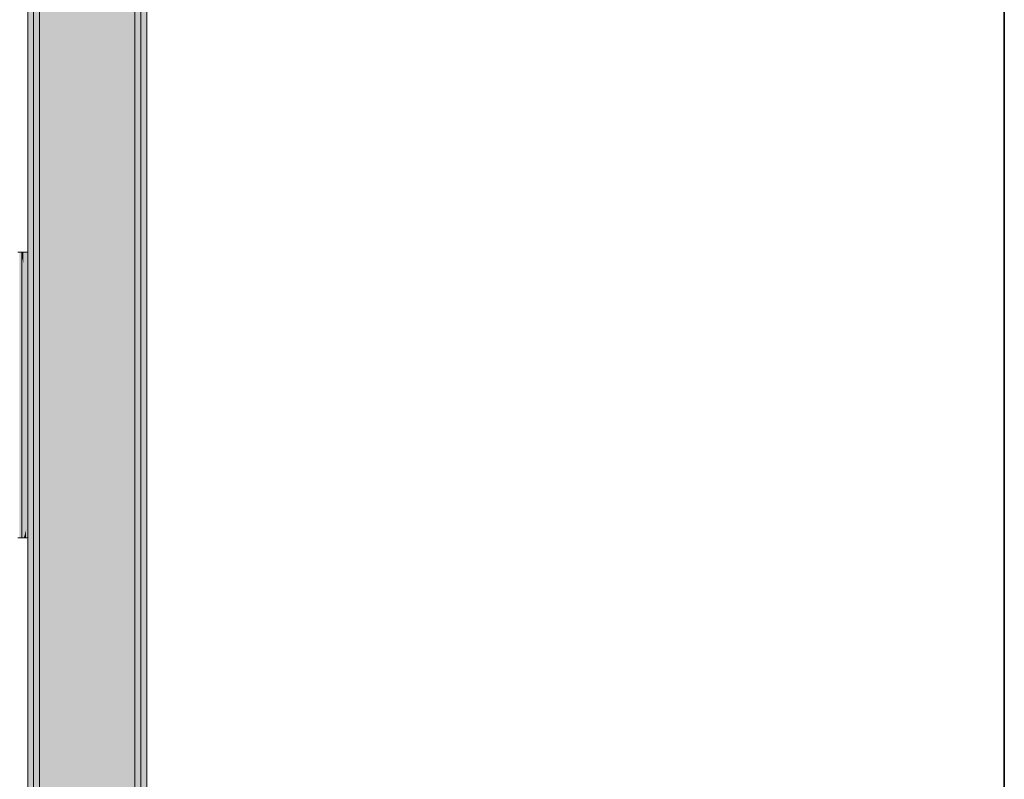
# Model space of a CAD drawing. Extents: x -132 to 668, y -61 to 533.
# Tile 217 of 256: x 94.41 to 99.37, y 448.7 to 452.53. Entities that reach past the tile are written whole.
import ezdxf

# ---------------------------------------------------------------- set-up
doc = ezdxf.new("R2010")
doc.units = 0
doc.layers.get('0').update_dxf_attribs({"lineweight": 5})
doc.layers.add('A_Vorwand-A07AMLRN1N', color=1, linetype='Continuous', lineweight=35, true_color=0xff0000)
doc.layers.add('TECE-Modul', color=7, linetype='Continuous', lineweight=5)
doc.layers.add('TECE-Modul-Shading', color=7, linetype='Continuous', lineweight=5)

# ---------------------------------------------------------------- blocks, each defined once
blk = doc.blocks.new('3D-Ansicht-A07AMLNC1N', base_point=(61.7834, 423.9531))
at = {"layer": 'TECE-Modul-Shading', "color": 7, "true_color": 0xffffff}
for points in [[(94.6505, 458.5167), (94.4532, 451.3554), (94.4532, 458.5167)], [(94.8478, 458.5167), (94.4532, 451.3554), (94.6505, 458.5167)], [(94.4532, 451.3554), (94.8478, 458.5167), (94.9932, 450.4354), (94.8549, 458.5167)], [(94.9932, 450.4354), (94.8549, 458.5167), (94.9932, 458.5167)], [(94.648, 458.3457), (94.4832, 458.3457), (94.4917, 450.2658), (94.4832, 450.2658)], [(94.648, 458.3457), (94.4917, 450.2658), (94.6486, 458.3457), (94.5113, 450.2658)], [(94.6505, 458.3457), (94.6486, 458.3457), (94.5697, 450.2658), (94.5113, 450.2658)], [(94.8451, 458.3457), (94.6505, 458.3457), (94.6027, 450.2658), (94.5697, 450.2658)], [(94.8559, 458.3457), (94.8451, 458.3457), (94.9367, 450.2658), (94.6027, 450.2658)], [(94.8559, 458.3457), (94.9367, 450.2658), (94.857, 458.3457), (94.9701, 450.2658)], [(94.857, 458.3457), (94.9701, 450.2658), (94.9724, 458.3457), (94.9921, 450.2658)], [(94.9932, 458.3457), (94.9724, 458.3457), (94.9932, 450.2658), (94.9921, 450.2658)], [(94.5869, 449.7252), (94.6381, 456.5853), (94.5132, 449.7252), (94.6212, 456.5853)], [(94.5132, 449.7252), (94.6212, 456.5853), (94.5132, 456.5853)], [(94.9932, 450.4354), (94.7376, 456.5853), (94.5869, 449.7252), (94.6381, 456.5853)], [(94.7376, 456.5853), (94.9932, 450.4354), (94.8879, 456.5853)], [(94.8879, 456.5853), (94.9932, 450.4354), (94.9932, 456.5853)], [(94.5132, 452.4434), (94.5132, 452.6412), (94.5245, 452.4434), (94.5253, 452.6412)], [(94.5668, 452.4434), (94.5245, 452.4434), (94.5696, 452.6412), (94.5253, 452.6412)], [(94.5915, 452.4434), (94.5668, 452.4434), (94.5935, 452.6412), (94.5696, 452.6412)], [(94.5915, 452.4434), (94.5935, 452.6412), (94.668, 452.4434), (94.674, 452.6412)], [(94.9129, 452.6412), (94.9149, 452.4434), (94.674, 452.6412), (94.668, 452.4434)], [(94.9368, 452.6412), (94.9396, 452.4434), (94.9129, 452.6412), (94.9149, 452.4434)], [(94.9396, 452.4434), (94.9368, 452.6412), (94.9816, 452.4434), (94.9819, 452.6412)], [(94.9932, 452.6412), (94.9932, 452.4434), (94.9819, 452.6412), (94.9816, 452.4434)], [(94.5245, 452.4434), (94.5132, 449.7291), (94.5132, 452.4434)], [(94.5288, 449.7291), (94.5132, 449.7291), (94.5668, 452.4434), (94.5245, 452.4434)], [(94.5643, 449.7291), (94.5288, 449.7291), (94.5915, 452.4434), (94.5668, 452.4434)], [(94.668, 452.4434), (94.5866, 449.7291), (94.5915, 452.4434), (94.5643, 449.7291)], [(94.9149, 452.4434), (94.9421, 449.7291), (94.668, 452.4434), (94.5866, 449.7291)], [(94.9396, 452.4434), (94.9776, 449.7291), (94.9149, 452.4434), (94.9421, 449.7291)], [(94.9816, 452.4434), (94.9776, 449.7291), (94.9396, 452.4434)], [(94.9932, 452.4434), (94.9932, 449.7291), (94.9816, 452.4434), (94.9776, 449.7291)], [(94.4232, 449.9154), (94.4532, 451.3554), (94.4232, 451.3554)], [(94.4532, 449.9154), (94.4532, 451.3554), (94.4232, 449.9154)], [(94.9932, 450.4354), (94.4532, 449.9154), (94.4532, 451.3554)], [(94.9932, 450.4354), (94.9557, 449.8305), (94.4532, 449.9154), (94.4532, 449.8305)], [(94.9932, 450.4354), (94.5869, 449.7252), (94.961, 449.7252)], [(94.9557, 449.8305), (94.9932, 450.4354), (94.9932, 449.8305)], [(94.9932, 449.7252), (94.9932, 450.4354), (94.961, 449.7252)], [(94.4917, 450.2658), (94.4832, 449.8266), (94.5113, 450.2658), (94.5038, 449.8266)], [(94.4832, 450.2658), (94.4832, 449.8266), (94.4917, 450.2658)], [(94.5113, 450.2658), (94.5038, 449.8266), (94.5697, 450.2658), (94.5653, 449.8266)], [(94.5697, 450.2658), (94.5653, 449.8266), (94.6027, 450.2658), (94.5895, 449.8266)], [(94.6027, 450.2658), (94.5895, 449.8266), (94.9367, 450.2658), (94.9411, 449.8266)], [(94.9367, 450.2658), (94.9411, 449.8266), (94.9701, 450.2658), (94.9762, 449.8266)], [(94.9701, 450.2658), (94.9762, 449.8266), (94.9921, 450.2658), (94.9932, 449.8266)], [(94.9921, 450.2658), (94.9932, 449.8266), (94.9932, 450.2658)], [(94.9557, 449.8305), (94.4532, 441.7154), (94.4532, 449.8305)], [(94.4532, 441.7154), (94.9557, 449.8305), (94.9932, 439.8354), (94.9932, 449.8305)], [(94.5038, 449.8266), (94.4832, 448.6154), (94.5532, 449.8266), (94.5532, 448.6154)], [(94.4832, 449.8266), (94.4832, 448.6154), (94.5038, 449.8266)], [(94.5532, 448.6154), (94.5653, 449.8266), (94.5532, 449.8266)], [(94.5653, 449.8266), (94.5532, 448.6154), (94.5895, 449.8266)], [(94.5532, 448.6154), (94.9532, 448.6154), (94.5895, 449.8266), (94.9411, 449.8266)], [(94.9411, 449.8266), (94.9532, 448.6154), (94.9762, 449.8266), (94.9932, 448.6154)], [(94.9762, 449.8266), (94.9932, 448.6154), (94.9932, 449.8266)], [(94.5643, 449.7291), (94.5532, 448.6154), (94.5288, 449.7291), (94.5132, 448.6154)], [(94.5288, 449.7291), (94.5132, 448.6154), (94.5132, 449.7291)], [(94.5132, 439.8354), (94.9932, 439.8354), (94.961, 449.7252), (94.9932, 449.7252)], [(94.5869, 449.7252), (94.5132, 439.8354), (94.961, 449.7252)], [(94.5132, 449.7252), (94.5132, 439.8354), (94.5869, 449.7252)], [(94.5866, 449.7291), (94.5532, 448.6154), (94.5643, 449.7291)], [(94.5532, 448.6154), (94.5866, 449.7291), (94.9532, 448.6154), (94.9421, 449.7291)], [(94.9532, 448.6154), (94.9421, 449.7291), (94.9932, 448.6154), (94.9776, 449.7291)], [(94.9932, 449.7291), (94.9932, 448.6154), (94.9776, 449.7291)]]:
    blk.add_solid(points, dxfattribs=at)
at = {"layer": 'TECE-Modul-Shading', "color": 7, "true_color": 0xfefefe}
for points in [[(95.0021, 458.5146), (94.9932, 450.4354), (94.9932, 458.5167)], [(95.0007, 458.3481), (94.9993, 458.3477), (95, 450.2611), (94.9942, 450.265)], [(95.0019, 458.2753), (95.0049, 458.2761), (94.9932, 450.4451), (95.0049, 450.4382)], [(94.5039, 456.5876), (94.5077, 449.7253), (94.5132, 456.5853), (94.5132, 449.7252)], [(94.9932, 456.5853), (94.9932, 450.4354), (95, 456.5869)], [(95.001, 452.7085), (94.9957, 452.7132), (95.001, 449.962), (94.9932, 450.4354)], [(94.5015, 452.705), (94.5015, 449.7253), (94.5061, 452.7091), (94.5077, 449.7253)], [(95.0049, 452.705), (95.001, 452.7085), (95.0049, 449.7253), (95.001, 449.962)], [(94.5107, 452.6411), (94.5108, 452.4406), (94.5062, 452.6411), (94.5062, 452.4358)], [(94.9956, 452.4406), (94.9957, 452.6411), (95.0002, 452.4358), (95.0002, 452.6411)], [(94.5108, 452.4406), (94.5125, 449.7292), (94.5062, 452.4358), (94.5065, 449.7292)], [(95.0002, 452.4358), (94.9999, 449.7292), (94.9956, 452.4406), (94.9939, 449.7292)], [(95.0049, 450.4382), (95.0049, 449.8304), (94.9932, 450.4451), (94.9932, 450.4354)], [(94.9932, 449.8305), (94.9932, 450.4354), (94.9939, 449.8305)], [(94.9932, 450.4354), (95.0049, 449.8304), (94.9939, 449.8305)], [(94.994, 449.7252), (95.001, 449.7253), (94.9932, 450.4354), (95.001, 449.962)], [(94.9932, 450.4354), (94.9932, 449.7252), (94.994, 449.7252)], [(94.9942, 450.265), (94.9939, 449.8265), (95, 450.2611), (94.9999, 449.8264)], [(95.001, 449.7253), (95.0049, 449.7253), (95.001, 449.962)], [(95.0049, 439.8354), (94.9932, 439.8354), (94.9939, 449.8305), (94.9932, 449.8305)], [(94.9939, 449.8265), (94.9932, 448.6154), (94.9999, 449.8264), (94.999, 439.8354)], [(95.0049, 449.8304), (95.0049, 439.8354), (94.9939, 449.8305)], [(94.5015, 439.8354), (94.5132, 439.8354), (94.5015, 449.7253), (94.5077, 449.7253)], [(94.5125, 449.7292), (94.5132, 448.6154), (94.5065, 449.7292), (94.5073, 439.8354)], [(94.5077, 449.7253), (94.5132, 439.8354), (94.5132, 449.7252)], [(94.9932, 448.6154), (94.9939, 449.7292), (94.999, 439.8354), (94.9999, 449.7292)], [(94.994, 449.7252), (94.9932, 449.7252), (94.9975, 439.8354), (94.9932, 439.8354)], [(94.9975, 449.7253), (94.994, 449.7252), (94.9975, 446.568)], [(94.994, 449.7252), (94.9975, 439.8354), (94.9975, 446.568)], [(95.0049, 449.7253), (94.9975, 449.7253), (95.0049, 439.8354), (94.9975, 446.568)]]:
    blk.add_solid(points, dxfattribs=at)
at = {"layer": 'TECE-Modul-Shading', "color": 254, "true_color": 0xe4e4e4}
for points in [[(95.0138, 458.3658), (95.0084, 458.3557), (95.0121, 450.2247), (95.009, 450.2387)], [(94.4975, 452.6406), (94.4975, 452.4031), (94.4938, 452.6403), (94.4938, 452.3775)], [(95.0126, 452.6403), (95.0126, 452.3775), (95.0089, 452.6406), (95.0089, 452.4031)], [(94.4975, 452.4031), (94.4973, 449.7297), (94.4938, 452.3775), (94.4944, 449.73)], [(95.0126, 452.3775), (95.012, 449.73), (95.0089, 452.4031), (95.0091, 449.7297)], [(95.009, 450.2387), (95.0091, 449.826), (95.0121, 450.2247), (95.012, 449.8257)], [(95.0091, 449.826), (95.0099, 439.8354), (95.012, 449.8257)], [(94.4973, 449.7297), (94.4965, 439.8354), (94.4944, 449.73)], [(95.012, 449.73), (95.0099, 439.8354), (95.0091, 449.7297)]]:
    blk.add_solid(points, dxfattribs=at)
at = {"layer": 'TECE-Modul-Shading', "color": 254, "true_color": 0xe2e2e2}
for points in [[(95.0144, 458.3669), (95.0138, 458.3658), (95.0144, 450.2133), (95.0121, 450.2247)], [(95.0345, 458.3134), (95.0356, 458.3157), (95.031, 450.3625), (95.0356, 450.3401)], [(95.0265, 458.2977), (95.0345, 458.3134), (95.0265, 450.3847), (95.031, 450.3625)], [(94.4744, 452.583), (94.4756, 449.727), (94.4799, 452.6237), (94.4799, 449.7265)], [(94.4938, 452.6403), (94.4938, 452.3775), (94.492, 452.6401), (94.492, 452.3637)], [(95.0126, 452.3775), (95.0126, 452.6403), (95.0144, 452.3637), (95.0144, 452.6401)], [(95.0265, 452.6237), (95.0265, 449.7265), (95.0302, 452.5968), (95.0314, 449.7271)], [(94.4708, 452.5561), (94.4708, 449.7275), (94.4744, 452.583), (94.4756, 449.727)], [(95.0302, 452.5968), (95.0314, 449.7271), (95.0356, 452.5561), (95.0356, 449.7275)], [(94.4938, 452.3775), (94.4944, 449.73), (94.492, 452.3637), (94.492, 449.7303)], [(95.0144, 452.3637), (95.0144, 449.7303), (95.0126, 452.3775), (95.012, 449.73)], [(94.4143, 451.3554), (94.4173, 449.9154), (94.4173, 451.3554)], [(94.4143, 449.9154), (94.4173, 449.9154), (94.4143, 451.3554)], [(94.431, 451.3554), (94.4386, 451.3554), (94.431, 451.2999), (94.438, 451.2417)], [(94.4386, 451.3554), (94.4386, 451.2367), (94.438, 451.2417)], [(94.438, 451.2417), (94.431, 449.9154), (94.431, 451.2999)], [(94.438, 451.2417), (94.4328, 449.9154), (94.431, 449.9154)], [(94.438, 451.2417), (94.4386, 451.2367), (94.4328, 449.9154), (94.4386, 449.9311)], [(95.031, 450.3625), (95.0308, 449.8287), (95.0265, 450.3847), (95.0265, 449.8292)], [(95.0356, 450.3401), (95.0356, 449.8282), (95.031, 450.3625), (95.0308, 449.8287)], [(95.0121, 450.2247), (95.012, 449.8257), (95.0144, 450.2133), (95.0144, 449.8254)], [(94.4386, 449.9311), (94.4386, 449.9154), (94.4328, 449.9154)], [(95.012, 449.8257), (95.0099, 439.8354), (95.0144, 449.8254), (95.0144, 439.8354)], [(95.0308, 449.8287), (95.0265, 439.8354), (95.0265, 449.8292)], [(95.0356, 449.8282), (95.0356, 439.8354), (95.0308, 449.8287), (95.0265, 439.8354)], [(94.4708, 439.8354), (94.4799, 439.8354), (94.4708, 449.7275), (94.4756, 449.727)], [(94.4756, 449.727), (94.4799, 439.8354), (94.4799, 449.7265)], [(94.4944, 449.73), (94.4965, 439.8354), (94.492, 449.7303), (94.492, 439.8354)], [(95.0099, 439.8354), (95.012, 449.73), (95.0144, 439.8354), (95.0144, 449.7303)], [(95.0265, 449.7265), (95.0265, 439.8354), (95.0314, 449.7271), (95.0356, 439.8354)], [(95.0314, 449.7271), (95.0356, 439.8354), (95.0356, 449.7275)]]:
    blk.add_solid(points, dxfattribs=at)
at = {"layer": 'TECE-Modul-Shading', "color": 254, "true_color": 0xd0d0d0}
for points in [[(95.0149, 458.3683), (95.0144, 458.3669), (95.0163, 450.1994), (95.0144, 450.2133)], [(95.0356, 458.3157), (95.0421, 458.3349), (95.0356, 450.3401), (95.0393, 450.3132)], [(95.0421, 458.3349), (95.0431, 458.3376), (95.0393, 450.3132), (95.0431, 450.2858)], [(94.4663, 452.5068), (94.4663, 452.6421), (94.4633, 452.4736), (94.4633, 452.6416)], [(94.4708, 452.5561), (94.4708, 452.6428), (94.4663, 452.5068), (94.4663, 452.6421)], [(94.4905, 452.3468), (94.4905, 452.6399), (94.492, 452.3637), (94.492, 452.6401)], [(95.0159, 452.6399), (95.0159, 452.3468), (95.0144, 452.6401), (95.0144, 452.3637)], [(95.0356, 452.6428), (95.0356, 452.5561), (95.0386, 452.6423), (95.0386, 452.523)], [(95.0386, 452.6423), (95.0386, 452.523), (95.0431, 452.6416), (95.0431, 452.4736)], [(94.4663, 452.5068), (94.4673, 449.7281), (94.4708, 452.5561), (94.4708, 449.7275)], [(95.0356, 452.5561), (95.0356, 449.7275), (95.0386, 452.523), (95.0396, 449.7281)], [(95.0386, 452.523), (95.0396, 449.7281), (95.0431, 452.4736), (95.0431, 449.7287)], [(94.4633, 452.4736), (94.4633, 449.7287), (94.4663, 452.5068), (94.4673, 449.7281)], [(94.492, 452.3637), (94.492, 449.7303), (94.4905, 452.3468), (94.49, 449.7306)], [(95.0159, 452.3468), (95.0164, 449.7306), (95.0144, 452.3637), (95.0144, 449.7303)], [(94.4173, 451.3554), (94.4198, 449.9154), (94.4198, 451.3554)], [(94.4173, 449.9154), (94.4198, 449.9154), (94.4173, 451.3554)], [(94.4386, 451.3554), (94.4448, 451.3554), (94.4386, 451.2367), (94.444, 451.1697)], [(94.4448, 451.3554), (94.4448, 451.1598), (94.444, 451.1697)], [(94.4386, 451.2367), (94.444, 451.1697), (94.4386, 449.9311), (94.4386, 449.9313)], [(94.444, 451.1697), (94.4448, 451.1598), (94.4386, 449.9313), (94.4448, 449.956)], [(95.0393, 450.3132), (95.0391, 449.8276), (95.0356, 450.3401), (95.0356, 449.8282)], [(95.0431, 450.2858), (95.0431, 449.827), (95.0393, 450.3132), (95.0391, 449.8276)], [(95.0144, 450.2133), (95.0144, 449.8254), (95.0163, 450.1994), (95.0164, 449.8251)], [(94.4448, 449.956), (94.4448, 449.9154), (94.4386, 449.9313), (94.4386, 449.9154)], [(94.4386, 449.9313), (94.4386, 449.9154), (94.4386, 449.9311)], [(95.0181, 439.8354), (95.0164, 449.8251), (95.0144, 439.8354), (95.0144, 449.8254)], [(95.0356, 449.8282), (95.0376, 449.8279), (95.0356, 439.8354), (95.0376, 445.493)], [(95.0376, 449.8279), (95.0391, 449.8276), (95.0376, 445.493)], [(95.0391, 449.8276), (95.0376, 439.8354), (95.0376, 445.493)], [(95.0391, 449.8276), (95.0431, 449.827), (95.0376, 439.8354), (95.0431, 439.8354)], [(94.4633, 439.8354), (94.4708, 439.8354), (94.4633, 449.7287), (94.4673, 449.7281)], [(94.4673, 449.7281), (94.4708, 439.8354), (94.4708, 449.7275)], [(94.4883, 439.8354), (94.49, 449.7306), (94.492, 439.8354), (94.492, 449.7303)], [(95.0164, 449.7306), (95.0181, 439.8354), (95.0144, 449.7303), (95.0144, 439.8354)], [(95.0356, 449.7275), (95.0356, 439.8354), (95.0396, 449.7281), (95.0431, 439.8354)], [(95.0396, 449.7281), (95.0431, 439.8354), (95.0431, 449.7287)]]:
    blk.add_solid(points, dxfattribs=at)
at = {"layer": 'TECE-Modul-Shading', "color": 254, "true_color": 0xcdcdcd}
for points in [[(95.0191, 458.3814), (95.0149, 458.3683), (95.0186, 450.1813), (95.0163, 450.1994)], [(94.4905, 452.6399), (94.4905, 452.3468), (94.4876, 452.6394), (94.4876, 452.3136)], [(95.0188, 452.6394), (95.0188, 452.3136), (95.0159, 452.6399), (95.0159, 452.3468)], [(94.4905, 452.3468), (94.49, 449.7306), (94.4876, 452.3136), (94.4878, 449.731)], [(95.0188, 452.3136), (95.0186, 449.731), (95.0159, 452.3468), (95.0164, 449.7306)], [(95.0163, 450.1994), (95.0164, 449.8251), (95.0186, 450.1813), (95.0186, 449.8247)], [(95.0164, 449.8251), (95.0181, 439.8354), (95.0186, 449.8247)], [(94.49, 449.7306), (94.4883, 439.8354), (94.4878, 449.731)], [(95.0186, 449.731), (95.0181, 439.8354), (95.0164, 449.7306)]]:
    blk.add_solid(points, dxfattribs=at)
at = {"layer": 'TECE-Modul-Shading', "color": 9, "true_color": 0xbbbbbb}
for points in [[(95.0194, 458.383), (95.0191, 458.3814), (95.0201, 450.1654), (95.0186, 450.1813)], [(95.0431, 458.3376), (95.0479, 458.3595), (95.0431, 450.2858), (95.0458, 450.2553)], [(95.0479, 458.3595), (95.0486, 458.3627), (95.0458, 450.2553), (95.0486, 450.2238)], [(94.46, 452.4178), (94.46, 452.6408), (94.4578, 452.3796), (94.4578, 452.6403)], [(94.4633, 452.4736), (94.4633, 452.6416), (94.46, 452.4178), (94.46, 452.6408)], [(94.4865, 452.2942), (94.4865, 452.6391), (94.4876, 452.3136), (94.4876, 452.6394)], [(95.0199, 452.6391), (95.0199, 452.2942), (95.0188, 452.6394), (95.0188, 452.3136)], [(95.0431, 452.6416), (95.0431, 452.4736), (95.0453, 452.6411), (95.0453, 452.4355)], [(95.0453, 452.6411), (95.0453, 452.4355), (95.0486, 452.6403), (95.0486, 452.3796)], [(94.46, 452.4178), (94.4607, 449.7293), (94.4633, 452.4736), (94.4633, 449.7287)], [(95.0431, 452.4736), (95.0431, 449.7287), (95.0453, 452.4355), (95.046, 449.7294)], [(94.4578, 452.3796), (94.4578, 449.7301), (94.46, 452.4178), (94.4607, 449.7293)], [(95.0453, 452.4355), (95.046, 449.7294), (95.0486, 452.3796), (95.0486, 449.7301)], [(94.4876, 452.3136), (94.4878, 449.731), (94.4865, 452.2942), (94.4863, 449.7314)], [(95.0199, 452.2942), (95.0201, 449.7314), (95.0188, 452.3136), (95.0186, 449.731)], [(94.4198, 451.3554), (94.4217, 449.9154), (94.4217, 451.3554)], [(94.4198, 449.9154), (94.4217, 449.9154), (94.4198, 451.3554)], [(94.4448, 451.3554), (94.4494, 451.3554), (94.4448, 451.1598), (94.4485, 451.0883)], [(94.4494, 451.3554), (94.4494, 451.072), (94.4485, 451.0883)], [(94.4448, 451.1598), (94.4485, 451.0883), (94.4448, 449.956), (94.4449, 449.9568)], [(94.4485, 451.0883), (94.4494, 451.072), (94.4449, 449.9568), (94.4494, 449.9845)], [(95.0458, 450.2553), (95.0457, 449.8264), (95.0431, 450.2858), (95.0431, 449.827)], [(95.0486, 450.2238), (95.0486, 449.8256), (95.0458, 450.2553), (95.0457, 449.8264)], [(95.0186, 450.1813), (95.0186, 449.8247), (95.0201, 450.1654), (95.0201, 449.8243)], [(94.4494, 449.9845), (94.4494, 449.9154), (94.4449, 449.9568), (94.4448, 449.9154)], [(94.4449, 449.9568), (94.4448, 449.9154), (94.4448, 449.956)], [(95.0209, 439.8354), (95.0201, 449.8243), (95.0181, 439.8354), (95.0186, 449.8247)], [(95.0457, 449.8264), (95.0431, 439.8354), (95.0431, 449.827)], [(95.0486, 449.8256), (95.0486, 439.8354), (95.0457, 449.8264), (95.0431, 439.8354)], [(94.4578, 439.8354), (94.4633, 439.8354), (94.4578, 449.7301), (94.4607, 449.7293)], [(94.4607, 449.7293), (94.4633, 439.8354), (94.4633, 449.7287)], [(94.4855, 439.8354), (94.4863, 449.7314), (94.4883, 439.8354), (94.4878, 449.731)], [(95.0201, 449.7314), (95.0209, 439.8354), (95.0186, 449.731), (95.0181, 439.8354)], [(95.0431, 449.7287), (95.0431, 439.8354), (95.046, 449.7294), (95.0486, 439.8354)], [(95.046, 449.7294), (95.0486, 439.8354), (95.0486, 449.7301)]]:
    blk.add_solid(points, dxfattribs=at)
at = {"layer": 'TECE-Modul-Shading', "color": 253, "true_color": 0xb0b0b0}
for points in [[(95.022, 458.3917), (95.0194, 458.383), (95.0215, 450.1444), (95.0201, 450.1654)], [(94.4865, 452.6391), (94.4865, 452.2942), (94.4847, 452.6385), (94.4847, 452.2557)], [(95.0217, 452.6385), (95.0217, 452.2557), (95.0199, 452.6391), (95.0199, 452.2942)], [(94.4865, 452.2942), (94.4863, 449.7314), (94.4847, 452.2557), (94.4849, 449.7318)], [(95.0217, 452.2557), (95.0215, 449.7318), (95.0199, 452.2942), (95.0201, 449.7314)], [(95.0201, 450.1654), (95.0201, 449.8243), (95.0215, 450.1444), (95.0215, 449.8239)], [(95.0201, 449.8243), (95.0209, 439.8354), (95.0215, 449.8239)], [(94.4863, 449.7314), (94.4855, 439.8354), (94.4849, 449.7318)], [(95.0215, 449.7318), (95.0209, 439.8354), (95.0201, 449.7314)]]:
    blk.add_solid(points, dxfattribs=at)
at = {"layer": 'TECE-Modul-Shading', "color": 253, "true_color": 0xa4a4a4}
for points in [[(95.0222, 458.39), (95.022, 458.3917), (95.0224, 450.1271), (95.0215, 450.1444)], [(95.0486, 458.3627), (95.0516, 458.3865), (95.0486, 450.2238), (95.0503, 450.1909)], [(95.0516, 458.3865), (95.052, 458.3899), (95.0503, 450.1909), (95.052, 450.1565)], [(94.455, 456.6964), (94.4543, 456.7019), (94.4557, 452.3195), (94.4543, 452.2775)], [(94.4578, 452.3796), (94.4578, 452.6403), (94.4557, 452.3195), (94.4557, 452.6394)], [(94.484, 452.2346), (94.484, 452.6383), (94.4847, 452.2557), (94.4847, 452.6385)], [(95.0224, 452.6383), (95.0224, 452.2346), (95.0217, 452.6385), (95.0217, 452.2557)], [(95.0486, 452.6403), (95.0486, 452.3796), (95.05, 452.6397), (95.05, 452.3377)], [(95.05, 452.6397), (95.05, 452.3377), (95.052, 452.6389), (95.052, 452.2775)], [(94.4557, 452.3195), (94.4562, 449.7307), (94.4578, 452.3796), (94.4578, 449.7301)], [(95.0486, 452.3796), (95.0486, 449.7301), (95.05, 452.3377), (95.0505, 449.7309)], [(94.4543, 452.2775), (94.4543, 449.7315), (94.4557, 452.3195), (94.4562, 449.7307)], [(95.05, 452.3377), (95.0505, 449.7309), (95.052, 452.2775), (95.052, 449.7315)], [(94.4847, 452.2557), (94.4849, 449.7318), (94.484, 452.2346), (94.484, 449.7322)], [(95.0224, 452.2346), (95.0224, 449.7322), (95.0217, 452.2557), (95.0215, 449.7318)], [(94.4217, 451.3554), (94.4228, 449.9154), (94.4228, 451.3554)], [(94.4217, 449.9154), (94.4228, 449.9154), (94.4217, 451.3554)], [(94.4522, 451.3554), (94.4494, 449.9154), (94.4494, 451.3554)], [(94.4522, 449.9154), (94.4494, 449.9154), (94.4522, 451.3554)], [(95.0503, 450.1909), (95.0502, 449.825), (95.0486, 450.2238), (95.0486, 449.8256)], [(95.052, 450.1565), (95.052, 449.8242), (95.0503, 450.1909), (95.0502, 449.825)], [(95.0215, 450.1444), (95.0215, 449.8239), (95.0224, 450.1271), (95.0224, 449.8235)], [(95.0226, 439.8354), (95.0224, 449.8235), (95.0209, 439.8354), (95.0215, 449.8239)], [(95.0486, 449.8256), (95.0497, 449.8252), (95.0486, 439.8354), (95.0497, 446.2909)], [(95.0497, 449.8252), (95.0502, 449.825), (95.0497, 446.2909)], [(95.0502, 449.825), (95.0497, 439.8354), (95.0497, 446.2909)], [(95.0502, 449.825), (95.052, 449.8242), (95.0497, 439.8354), (95.052, 439.8354)], [(94.4543, 439.8354), (94.4578, 439.8354), (94.4543, 449.7315), (94.4562, 449.7307)], [(94.4562, 449.7307), (94.4578, 439.8354), (94.4578, 449.7301)], [(94.4838, 439.8354), (94.484, 449.7322), (94.4855, 439.8354), (94.4849, 449.7318)], [(95.0224, 449.7322), (95.0226, 439.8354), (95.0215, 449.7318), (95.0209, 439.8354)], [(95.0486, 449.7301), (95.0486, 439.8354), (95.0505, 449.7309), (95.052, 439.8354)], [(95.0505, 449.7309), (95.052, 439.8354), (95.052, 449.7315)]]:
    blk.add_solid(points, dxfattribs=at)
at = {"layer": 'TECE-Modul-Shading', "color": 252, "true_color": 0x8e8e8e}
for points in [[(95.0224, 458.3866), (95.0222, 458.39), (95.0231, 450.0921), (95.0224, 450.1271)], [(94.4835, 452.1917), (94.4835, 452.6377), (94.484, 452.2346), (94.484, 452.6383)], [(95.0229, 452.6377), (95.0229, 452.1917), (95.0224, 452.6383), (95.0224, 452.2346)], [(94.484, 452.2346), (94.484, 449.7322), (94.4835, 452.1917), (94.4833, 449.733)], [(95.0229, 452.1917), (95.0231, 449.733), (95.0224, 452.2346), (95.0224, 449.7322)], [(95.0224, 450.1271), (95.0224, 449.8235), (95.0231, 450.0921), (95.0231, 449.8227)], [(95.0232, 448.6154), (95.0231, 449.8227), (95.0226, 439.8354), (95.0224, 449.8235)], [(94.4832, 448.6154), (94.4833, 449.733), (94.4838, 439.8354), (94.484, 449.7322)], [(95.0231, 449.733), (95.0232, 448.6154), (95.0224, 449.7322), (95.0226, 439.8354)]]:
    blk.add_solid(points, dxfattribs=at)
at = {"layer": 'TECE-Modul-Shading', "color": 252, "true_color": 0x909090}
for points in [[(95.0232, 458.3719), (95.0224, 458.3866), (95.0232, 450.0866), (95.0231, 450.0921)], [(94.4832, 452.1714), (94.4832, 452.6374), (94.4835, 452.1917), (94.4835, 452.6377)], [(95.0229, 452.1917), (95.0229, 452.6377), (95.0232, 452.1714), (95.0232, 452.6374)], [(94.4835, 452.1917), (94.4833, 449.733), (94.4832, 452.1714), (94.4832, 449.7331)], [(95.0232, 452.1714), (95.0232, 449.7331), (95.0229, 452.1917), (95.0231, 449.733)], [(95.0231, 450.0921), (95.0231, 449.8227), (95.0232, 450.0866), (95.0232, 449.8226)], [(95.0231, 449.8227), (95.0232, 448.6154), (95.0232, 449.8226)], [(94.4833, 449.733), (94.4832, 448.6154), (94.4832, 449.7331)], [(95.0232, 449.7331), (95.0232, 448.6154), (95.0231, 449.733)]]:
    blk.add_solid(points, dxfattribs=at)
at = {"layer": 'TECE-Modul-Shading', "color": 252, "true_color": 0x8b8b8b}
for points in [[(95.052, 458.3899), (95.0523, 458.3931), (95.0526, 450.1224), (95.0532, 450.4354)], [(95.052, 458.3899), (95.0526, 450.1224), (95.052, 450.1565)], [(95.0532, 458.3719), (95.0532, 450.4354), (95.0523, 458.3931)], [(94.4538, 456.7145), (94.4538, 456.7165), (94.4532, 452.1714), (94.4532, 452.638)], [(94.4538, 456.7145), (94.4532, 452.1714), (94.4533, 452.1804)], [(94.4538, 456.7145), (94.4533, 452.1804), (94.4539, 456.7129), (94.4534, 452.1931)], [(94.4543, 452.2758), (94.4543, 456.7032), (94.4534, 452.1931), (94.4539, 456.7129)], [(94.4543, 456.7019), (94.4543, 456.7032), (94.4543, 452.2775), (94.4543, 452.2758)], [(95.052, 452.6389), (95.052, 452.2775), (95.053, 452.6377), (95.053, 452.1889)], [(95.0532, 452.1714), (95.0532, 452.6374), (95.053, 452.1889), (95.053, 452.6377)], [(94.4532, 449.9154), (94.4543, 449.7315), (94.4534, 452.1931), (94.4543, 452.2758)], [(94.4543, 452.2758), (94.4543, 449.7315), (94.4543, 452.2775)], [(95.052, 452.2775), (95.052, 449.7315), (95.053, 452.1889), (95.0532, 450.4354)], [(94.4533, 452.1804), (94.4532, 451.3554), (94.4534, 452.1931), (94.4532, 449.9154)], [(94.4532, 452.1714), (94.4532, 451.3554), (94.4533, 452.1804)], [(95.053, 452.1889), (95.0532, 450.4354), (95.0532, 452.1714)], [(94.4232, 450.6354), (94.4232, 451.3554), (94.4228, 451.3554)], [(94.4228, 449.9154), (94.4232, 450.6354), (94.4228, 451.3554)], [(94.4532, 450.6354), (94.4522, 451.3554), (94.4532, 451.3554)], [(94.4532, 450.6354), (94.4522, 449.9154), (94.4522, 451.3554)], [(94.4232, 449.9154), (94.4232, 450.6354), (94.4228, 449.9154)], [(94.4532, 449.9154), (94.4522, 449.9154), (94.4532, 450.6354)], [(95.0532, 450.4354), (95.052, 449.7315), (95.0531, 449.733)], [(95.0526, 450.1224), (95.0532, 450.4354), (95.0532, 450.0888)], [(95.0532, 449.7331), (95.0532, 450.4354), (95.0531, 449.733)], [(95.0532, 450.0888), (95.0532, 450.4354), (95.0532, 450.0866)], [(95.0526, 450.1224), (95.052, 449.8242), (95.052, 450.1565)], [(95.0531, 449.8227), (95.052, 449.8242), (95.0532, 450.0888), (95.0526, 450.1224)], [(95.0531, 449.8227), (95.0532, 450.0888), (95.0532, 449.8226), (95.0532, 450.0866)], [(94.4543, 449.7315), (94.4532, 449.9154), (94.4532, 449.7331)], [(94.4532, 449.7331), (94.4532, 449.9154), (94.4532, 449.7331)], [(95.052, 449.8242), (95.0528, 449.8232), (95.052, 439.8354), (95.0528, 446.568)], [(95.0528, 449.8232), (95.0531, 449.8227), (95.0528, 446.568)], [(95.0531, 449.8227), (95.0528, 439.8354), (95.0528, 446.568)], [(95.0531, 449.8227), (95.0532, 449.8226), (95.0528, 439.8354), (95.0532, 439.8354)], [(94.4532, 449.7331), (94.4543, 439.8354), (94.4543, 449.7315)], [(95.052, 439.8354), (95.0532, 439.8354), (95.0531, 449.733), (95.0532, 449.7331)], [(95.052, 449.7315), (95.052, 439.8354), (95.0531, 449.733)]]:
    blk.add_solid(points, dxfattribs=at)
at = {"layer": 'TECE-Modul-Shading', "color": 7, "true_color": 0xfdfdfd}
for points in [[(94.9993, 458.3477), (94.9932, 458.3457), (94.9942, 450.265), (94.9932, 450.2658)], [(94.5108, 452.4406), (94.5107, 452.6411), (94.5132, 452.4434), (94.5132, 452.6412)], [(94.9932, 452.4434), (94.9932, 452.6412), (94.9956, 452.4406), (94.9957, 452.6411)], [(94.5132, 452.4434), (94.5132, 449.7291), (94.5108, 452.4406), (94.5125, 449.7292)], [(94.9956, 452.4406), (94.9939, 449.7292), (94.9932, 452.4434), (94.9932, 449.7291)], [(94.9932, 450.2658), (94.9932, 449.8266), (94.9942, 450.265), (94.9939, 449.8265)], [(94.9932, 449.8266), (94.9932, 448.6154), (94.9939, 449.8265)], [(94.5132, 449.7291), (94.5132, 448.6154), (94.5125, 449.7292)], [(94.9939, 449.7292), (94.9932, 448.6154), (94.9932, 449.7291)]]:
    blk.add_solid(points, dxfattribs=at)
at = {"layer": 'TECE-Modul-Shading', "color": 7, "true_color": 0xf9f9f9}
for points in [[(95.0014, 458.3486), (95.0007, 458.3481), (95.0029, 450.2559), (95, 450.2611)], [(95.0049, 458.2761), (95.0147, 458.2832), (95.0049, 450.4382), (95.0105, 450.428)], [(95.0147, 458.2832), (95.0162, 458.2843), (95.0105, 450.428), (95.0162, 450.4178)], [(94.4902, 452.674), (94.4902, 449.7258), (94.4947, 452.6862), (94.4962, 449.7256)], [(94.4947, 452.6862), (94.4962, 449.7256), (94.5015, 452.705), (94.5015, 449.7253)], [(95.0049, 452.705), (95.0049, 449.7253), (95.0093, 452.6928), (95.0109, 449.7256)], [(95.0093, 452.6928), (95.0109, 449.7256), (95.0162, 452.674), (95.0162, 449.7258)], [(94.5062, 452.6411), (94.5062, 452.4358), (94.504, 452.641), (94.5039, 452.4295)], [(95.0002, 452.4358), (95.0002, 452.6411), (95.0025, 452.4295), (95.0024, 452.641)], [(94.5062, 452.4358), (94.5065, 449.7292), (94.5039, 452.4295), (94.5034, 449.7294)], [(95.0025, 452.4295), (95.0029, 449.7294), (95.0002, 452.4358), (94.9999, 449.7292)], [(94.4223, 449.9154), (94.4129, 449.9154), (94.4223, 451.3554)], [(94.4223, 451.3554), (94.4129, 449.9154), (94.4129, 451.3554)], [(95.0105, 450.428), (95.0102, 449.8301), (95.0049, 450.4382), (95.0049, 449.8304)], [(95.0162, 450.4178), (95.0162, 449.8299), (95.0105, 450.428), (95.0102, 449.8301)], [(95, 450.2611), (94.9999, 449.8264), (95.0029, 450.2559), (95.0029, 449.8264)], [(94.9999, 449.8264), (94.999, 439.8354), (95.0029, 449.8264), (95.0047, 439.8354)], [(95.0102, 449.8301), (95.0049, 439.8354), (95.0049, 449.8304)], [(95.0162, 449.8299), (95.0162, 439.8354), (95.0102, 449.8301), (95.0049, 439.8354)], [(94.4902, 439.8354), (94.5015, 439.8354), (94.4902, 449.7258), (94.4962, 449.7256)], [(94.4962, 449.7256), (94.5015, 439.8354), (94.5015, 449.7253)], [(94.5065, 449.7292), (94.5073, 439.8354), (94.5034, 449.7294), (94.5017, 439.8354)], [(94.999, 439.8354), (94.9999, 449.7292), (95.0047, 439.8354), (95.0029, 449.7294)], [(95.0109, 449.7256), (95.0049, 449.7253), (95.0127, 439.8354), (95.0049, 439.8354)], [(95.0109, 449.7256), (95.0127, 439.8354), (95.0127, 446.2909)], [(95.0127, 449.7256), (95.0109, 449.7256), (95.0127, 446.2909)], [(95.0162, 449.7258), (95.0127, 449.7256), (95.0162, 439.8354), (95.0127, 446.2909)]]:
    blk.add_solid(points, dxfattribs=at)
at = {"layer": 'TECE-Modul-Shading', "color": 7, "true_color": 0xf5f5f5}
for points in [[(95.0078, 458.3549), (95.0014, 458.3486), (95.0064, 450.2471), (95.0029, 450.2559)], [(94.504, 452.641), (94.5039, 452.4295), (94.4996, 452.6408), (94.4996, 452.4134)], [(95.0068, 452.6408), (95.0068, 452.4134), (95.0024, 452.641), (95.0025, 452.4295)], [(94.5039, 452.4295), (94.5034, 449.7294), (94.4996, 452.4134), (94.5001, 449.7296)], [(95.0068, 452.4134), (95.0063, 449.7296), (95.0025, 452.4295), (95.0029, 449.7294)], [(95.0029, 450.2559), (95.0029, 449.8264), (95.0064, 450.2471), (95.0063, 449.8261)], [(95.0029, 449.8264), (95.0047, 439.8354), (95.0063, 449.8261)], [(94.5034, 449.7294), (94.5017, 439.8354), (94.5001, 449.7296)], [(95.0063, 449.7296), (95.0047, 439.8354), (95.0029, 449.7294)]]:
    blk.add_solid(points, dxfattribs=at)
at = {"layer": 'TECE-Modul-Shading', "color": 7, "true_color": 0xefefef}
for points in [[(95.0084, 458.3557), (95.0078, 458.3549), (95.009, 450.2387), (95.0064, 450.2471)], [(95.0162, 458.2843), (95.0252, 458.296), (95.0162, 450.4178), (95.0213, 450.4013)], [(95.0252, 458.296), (95.0265, 458.2977), (95.0213, 450.4013), (95.0265, 450.3847)], [(94.484, 452.6436), (94.4854, 449.7261), (94.4902, 452.674), (94.4902, 449.7258)], [(95.0162, 452.674), (95.0162, 449.7258), (95.0203, 452.6541), (95.0217, 449.7262)], [(94.4799, 452.6237), (94.4799, 449.7265), (94.484, 452.6436), (94.4854, 449.7261)], [(94.4996, 452.6408), (94.4996, 452.4134), (94.4975, 452.6406), (94.4975, 452.4031)], [(95.0068, 452.4134), (95.0068, 452.6408), (95.0089, 452.4031), (95.0089, 452.6406)], [(95.0203, 452.6541), (95.0217, 449.7262), (95.0265, 452.6237), (95.0265, 449.7265)], [(94.4996, 452.4134), (94.5001, 449.7296), (94.4975, 452.4031), (94.4973, 449.7297)], [(95.0089, 452.4031), (95.0091, 449.7297), (95.0068, 452.4134), (95.0063, 449.7296)], [(94.4109, 451.3554), (94.4143, 449.9154), (94.4143, 451.3554)], [(94.4109, 449.9154), (94.4143, 449.9154), (94.4109, 451.3554)], [(94.4223, 451.3554), (94.431, 451.3554), (94.4223, 451.3468), (94.4306, 451.3016)], [(94.4306, 451.3016), (94.4223, 449.9154), (94.4223, 451.3468)], [(94.431, 451.3554), (94.431, 451.2999), (94.4306, 451.3016)], [(94.431, 451.2999), (94.431, 449.9154), (94.4306, 451.3016), (94.4223, 449.9154)], [(95.0213, 450.4013), (95.021, 449.8296), (95.0162, 450.4178), (95.0162, 449.8299)], [(95.0265, 450.3847), (95.0265, 449.8292), (95.0213, 450.4013), (95.021, 449.8296)], [(95.0064, 450.2471), (95.0063, 449.8261), (95.009, 450.2387), (95.0091, 449.826)], [(95.0063, 449.8261), (95.0047, 439.8354), (95.0091, 449.826), (95.0099, 439.8354)], [(95.021, 449.8296), (95.0162, 439.8354), (95.0162, 449.8299)], [(95.0265, 449.8292), (95.0265, 439.8354), (95.021, 449.8296), (95.0162, 439.8354)], [(94.4799, 439.8354), (94.4902, 439.8354), (94.4799, 449.7265), (94.4854, 449.7261)], [(94.4854, 449.7261), (94.4902, 439.8354), (94.4902, 449.7258)], [(94.5001, 449.7296), (94.5017, 439.8354), (94.4973, 449.7297), (94.4965, 439.8354)], [(95.0047, 439.8354), (95.0063, 449.7296), (95.0099, 439.8354), (95.0091, 449.7297)], [(95.0162, 449.7258), (95.0162, 439.8354), (95.0217, 449.7262), (95.0265, 439.8354)], [(95.0217, 449.7262), (95.0265, 439.8354), (95.0265, 449.7265)]]:
    blk.add_solid(points, dxfattribs=at)
blk = doc.blocks.new('Referenz-A07AMLRO1N', base_point=(61.7834, 423.9531))
at = {"layer": 'A_Vorwand-A07AMLRN1N', "color": 0, "linetype": 'ByBlock', "ltscale": 0.35}
for p, q in [((99.3736, 463.6354), (99.3736, 441.6354)), ((99.3736, 441.6354), (99.3736, 463.6354)), ((99.3736, 463.6354), (99.3736, 441.6354))]:
    blk.add_line(p, q, dxfattribs=at)
blk = doc.blocks.new('3D-Objekt-A07AMLS01N', base_point=(85.0532, 438.6354))
at = {"color": 0, "linetype": 'ByBlock', "lineweight": -2, "ltscale": 0.13}
for p, q in [((94.4832, 461.0354), (94.4832, 448.6154)), ((94.4832, 461.0354), (94.4832, 448.6154)), ((94.5132, 461.0354), (94.5132, 439.8354)), ((94.5132, 448.6154), (94.5132, 461.0354)), ((94.9932, 448.6154), (94.9932, 461.0354)), ((94.9932, 461.0354), (94.9932, 450.4354)), ((94.9932, 461.0354), (94.9932, 450.4354)), ((94.9932, 448.6154), (94.9932, 461.0354)), ((95.0232, 448.6154), (95.0232, 461.0354)), ((95.0232, 448.6154), (95.0232, 461.0354)), ((95.0532, 450.4354), (95.0532, 461.0354)), ((95.0532, 461.0354), (95.0532, 450.4354)), ((94.4532, 451.3554), (94.4532, 460.4354)), ((94.4532, 452.638), (94.4532, 451.3554)), ((94.413, 451.3554), (94.4032, 451.3554)), ((94.4143, 451.3554), (94.4108, 451.3554)), ((94.4223, 451.3554), (94.413, 451.3554)), ((94.4173, 451.3554), (94.4143, 451.3554)), ((94.4198, 451.3554), (94.4173, 451.3554)), ((94.4217, 451.3554), (94.4198, 451.3554)), ((94.4228, 451.3554), (94.4217, 451.3554)), ((94.431, 451.3554), (94.4223, 451.3554)), ((94.4232, 451.3554), (94.4228, 451.3554)), ((94.4532, 451.3554), (94.4232, 451.3554)), ((94.4232, 451.3554), (94.4232, 449.9154)), ((94.4232, 450.6354), (94.4232, 451.3554)), ((94.4232, 451.3554), (94.4232, 451.3554)), ((94.4386, 451.3554), (94.431, 451.3554)), ((94.4448, 451.3554), (94.4386, 451.3554)), ((94.4494, 451.3554), (94.4448, 451.3554)), ((94.4522, 451.3554), (94.4494, 451.3554)), ((94.4532, 451.3554), (94.4522, 451.3554)), ((94.4532, 449.9154), (94.4532, 451.3554)), ((94.4532, 451.3554), (94.4532, 449.9154)), ((94.4532, 449.9154), (94.4532, 451.3554)), ((94.4532, 451.3554), (94.4532, 451.3554)), ((94.4532, 451.3554), (94.4532, 451.3554)), ((94.4532, 451.3554), (94.4532, 451.3554)), ((94.4532, 451.3554), (94.4532, 450.6354)), ((94.4232, 449.9154), (94.4232, 450.6354)), ((94.4532, 450.6354), (94.4532, 449.9154)), ((94.9932, 450.4354), (94.9932, 439.8354)), ((94.9932, 450.4354), (94.9932, 439.8354)), ((95.0532, 439.8354), (95.0532, 450.4354)), ((95.0532, 450.4354), (95.0532, 439.8354)), ((94.4032, 449.9154), (94.413, 449.9154)), ((94.4108, 449.9154), (94.4143, 449.9154)), ((94.413, 449.9154), (94.4223, 449.9154)), ((94.4143, 449.9154), (94.4173, 449.9154)), ((94.4173, 449.9154), (94.4198, 449.9154)), ((94.4198, 449.9154), (94.4217, 449.9154)), ((94.4217, 449.9154), (94.4228, 449.9154)), ((94.4223, 449.9154), (94.431, 449.9154)), ((94.4228, 449.9154), (94.4232, 449.9154)), ((94.4232, 449.9154), (94.4532, 449.9154)), ((94.4232, 449.9154), (94.4232, 449.9154)), ((94.431, 449.9154), (94.4386, 449.9154)), ((94.4386, 449.9154), (94.4448, 449.9154)), ((94.4448, 449.9154), (94.4494, 449.9154)), ((94.4494, 449.9154), (94.4522, 449.9154)), ((94.4522, 449.9154), (94.4532, 449.9154)), ((94.4532, 449.9154), (94.4532, 441.7071)), ((94.4532, 441.7154), (94.4532, 449.9154)), ((94.4532, 449.9154), (94.4532, 449.9154)), ((94.4532, 449.9154), (94.4532, 449.9154)), ((94.4532, 449.9154), (94.4532, 449.9154))]:
    blk.add_line(p, q, dxfattribs=at)

msp = doc.modelspace()

# ---------------------------------------------------------------- block references
at = {"color": 251, "lineweight": 25, "ltscale": 0.25, "true_color": 0x585858}
msp.add_blockref('Referenz-A07AMLRO1N', (61.7834, 423.9531), dxfattribs=at)
msp.add_blockref('3D-Ansicht-A07AMLNC1N', (61.7834, 423.9531))
at = {"layer": 'TECE-Modul', "ltscale": 0.13}
msp.add_blockref('3D-Objekt-A07AMLS01N', (85.0532, 438.6354), dxfattribs=at)

doc.saveas('drawing.dxf')
